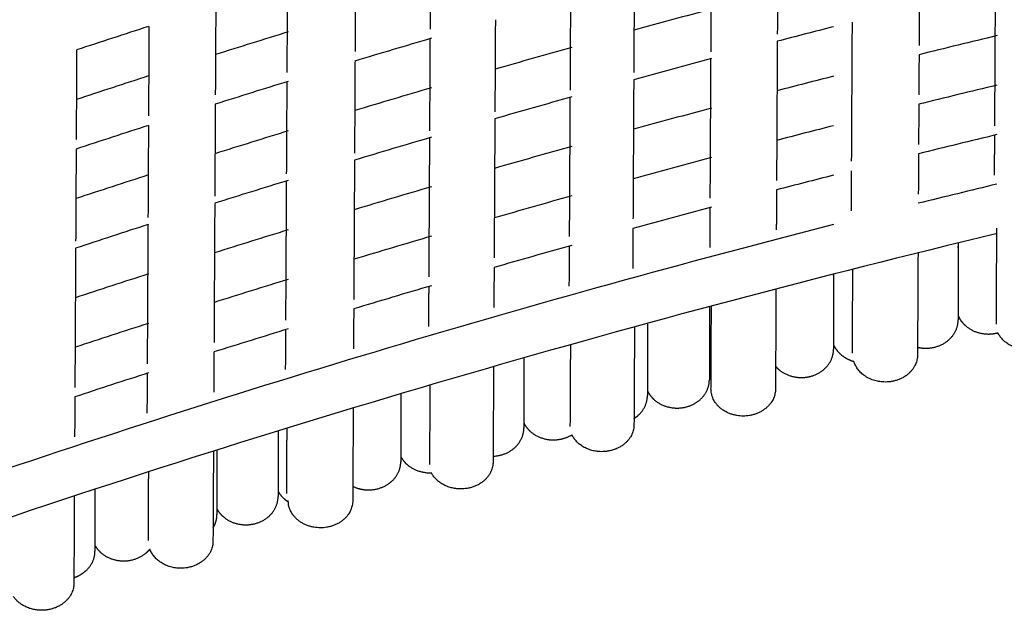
# Model space of a CAD drawing. Header units: millimetres. Extents: x -31695 to -19845, y -5614 to 7253.
# Tile 8 of 256: x -30722 to -30660, y -4022 to -3984. Entities that reach past the tile are written whole.
import ezdxf

# ---------------------------------------------------------------- set-up
doc = ezdxf.new("R2010")
doc.units = ezdxf.units.MM
doc.layers.add('2d', color=7, linetype='Continuous', true_color=0x000000)

msp = doc.modelspace()

# ---------------------------------------------------------------- linework, layer by layer
at = {"layer": '2d', "linetype": 'Continuous', "lineweight": -3}
for points, degree in [([(-30696.045, -3979.056), (-30696.06, -3981.897), (-30696.075, -3984.738)], 2), ([(-30674.009, -3979.218), (-30674.024, -3982.135), (-30674.04, -3985.052)], 2), ([(-30700.803, -3980.477), (-30700.818, -3983.318), (-30700.832, -3986.16)], 2), ([(-30678.237, -3980.335), (-30678.252, -3983.252), (-30678.267, -3986.169)], 2), ([(-30705.13, -3981.792), (-30705.145, -3984.633), (-30705.16, -3987.474)], 2), ([(-30683.118, -3981.657), (-30683.133, -3984.574), (-30683.149, -3987.491)], 2), ([(-30660.214, -3982.038), (-30660.237, -3986.45), (-30660.26, -3990.862)], 2), ([(-30687.163, -3982.779), (-30687.179, -3985.696), (-30687.194, -3988.613)], 2), ([(-30709.67, -3983.214), (-30709.685, -3986.055), (-30709.7, -3988.896)], 2), ([(-30665.03, -3983.212), (-30665.037, -3984.489), (-30665.044, -3985.766)], 2), ([(-30678.22, -3983.468), (-30679.86, -3983.906), (-30681.498, -3984.35), (-30683.134, -3984.799)], 3), ([(-30713.939, -3984.566), (-30715.462, -3985.057), (-30716.983, -3985.552), (-30718.502, -3986.052)], 3), ([(-30713.909, -3984.559), (-30713.924, -3987.4), (-30713.939, -3990.241)], 2), ([(-30691.93, -3984.136), (-30691.945, -3987.053), (-30691.96, -3989.97)], 2), ([(-30670.472, -3984.581), (-30671.663, -3984.885), (-30672.853, -3985.193), (-30674.042, -3985.503)], 3), ([(-30669.297, -3984.283), (-30669.321, -3988.695), (-30669.344, -3993.107)], 2), ([(-30705.07, -3984.91), (-30706.611, -3985.385), (-30708.15, -3985.865), (-30709.687, -3986.349)], 3), ([(-30660.099, -3985.147), (-30661.75, -3985.543), (-30663.399, -3985.946), (-30665.047, -3986.354)], 3), ([(-30695.99, -3985.315), (-30697.607, -3985.79), (-30699.223, -3986.272), (-30700.837, -3986.758)], 3), ([(-30696.078, -3985.341), (-30696.093, -3988.258), (-30696.108, -3991.175)], 2), ([(-30687.076, -3985.893), (-30688.701, -3986.348), (-30690.325, -3986.81), (-30691.946, -3987.277)], 3), ([(-30674.042, -3985.503), (-30674.065, -3989.915), (-30674.088, -3994.327)], 2), ([(-30718.498, -3986.061), (-30718.513, -3988.902), (-30718.528, -3991.743)], 2), ([(-30665.047, -3986.354), (-30665.054, -3987.631), (-30665.06, -3988.908)], 2), ([(-30700.836, -3986.762), (-30700.851, -3989.679), (-30700.866, -3992.596)], 2), ([(-30678.22, -3986.606), (-30679.866, -3987.046), (-30681.509, -3987.491), (-30683.151, -3987.942)], 3), ([(-30678.27, -3986.62), (-30678.293, -3991.032), (-30678.316, -3995.444)], 2), ([(-30713.939, -3987.704), (-30715.466, -3988.196), (-30716.991, -3988.693), (-30718.514, -3989.195)], 3), ([(-30670.472, -3987.719), (-30671.668, -3988.025), (-30672.864, -3988.334), (-30674.058, -3988.646)], 3), ([(-30705.07, -3988.049), (-30706.617, -3988.525), (-30708.162, -3989.007), (-30709.705, -3989.494)], 3), ([(-30705.163, -3988.077), (-30705.178, -3990.994), (-30705.194, -3993.911)], 2), ([(-30683.151, -3987.942), (-30683.174, -3992.354), (-30683.197, -3996.766)], 2), ([(-30660.115, -3988.289), (-30661.766, -3988.686), (-30663.416, -3989.088), (-30665.063, -3989.496)], 3), ([(-30695.99, -3988.453), (-30697.612, -3988.93), (-30699.233, -3989.413), (-30700.852, -3989.901)], 3), ([(-30687.076, -3989.031), (-30688.707, -3989.488), (-30690.336, -3989.951), (-30691.963, -3990.42)], 3), ([(-30709.703, -3989.499), (-30709.718, -3992.416), (-30709.734, -3995.333)], 2), ([(-30687.196, -3989.064), (-30687.219, -3993.477), (-30687.242, -3997.889)], 2), ([(-30665.063, -3989.496), (-30665.07, -3990.773), (-30665.077, -3992.051)], 2), ([(-30678.22, -3989.745), (-30679.871, -3990.186), (-30681.52, -3990.632), (-30683.167, -3991.084)], 3), ([(-30713.939, -3990.843), (-30715.472, -3991.337), (-30717.004, -3991.836), (-30718.534, -3992.339)], 3), ([(-30713.942, -3990.844), (-30713.957, -3993.761), (-30713.972, -3996.678)], 2), ([(-30691.962, -3990.421), (-30691.986, -3994.834), (-30692.009, -3999.246)], 2), ([(-30670.472, -3990.857), (-30671.674, -3991.165), (-30672.875, -3991.475), (-30674.075, -3991.788)], 3), ([(-30705.07, -3991.187), (-30706.622, -3991.665), (-30708.172, -3992.148), (-30709.72, -3992.636)], 3), ([(-30660.11, -3991.426), (-30661.768, -3991.824), (-30663.425, -3992.229), (-30665.08, -3992.639)], 3), ([(-30660.263, -3991.465), (-30660.27, -3992.735), (-30660.276, -3994.005)], 2), ([(-30695.99, -3991.591), (-30697.618, -3992.07), (-30699.245, -3992.555), (-30700.87, -3993.045)], 3), ([(-30696.111, -3991.626), (-30696.134, -3996.038), (-30696.157, -4000.451)], 2), ([(-30718.531, -3992.346), (-30718.546, -3995.263), (-30718.561, -3998.18)], 2), ([(-30687.076, -3992.169), (-30688.712, -3992.628), (-30690.346, -3993.093), (-30691.979, -3993.563)], 3), ([(-30665.08, -3992.638), (-30665.086, -3993.916), (-30665.093, -3995.194)], 2), ([(-30700.868, -3993.048), (-30700.891, -3997.46), (-30700.914, -4001.872)], 2), ([(-30678.22, -3992.883), (-30679.877, -3993.325), (-30681.531, -3993.773), (-30683.184, -3994.227)], 3), ([(-30713.939, -3993.981), (-30715.477, -3994.476), (-30717.013, -3994.977), (-30718.547, -3995.482)], 3), ([(-30670.472, -3993.996), (-30671.679, -3994.304), (-30672.886, -3994.616), (-30674.091, -3994.931)], 3), ([(-30669.347, -3993.711), (-30669.353, -3994.98), (-30669.36, -3996.25)], 2), ([(-30705.07, -3994.325), (-30706.628, -3994.805), (-30708.184, -3995.29), (-30709.738, -3995.78)], 3), ([(-30705.196, -3994.362), (-30705.219, -3998.775), (-30705.242, -4003.187)], 2), ([(-30660.11, -3994.564), (-30661.774, -3994.964), (-30663.436, -3995.37), (-30665.096, -3995.781)], 3), ([(-30695.99, -3994.73), (-30697.623, -3995.21), (-30699.255, -3995.696), (-30700.885, -3996.188)], 3), ([(-30674.091, -3994.931), (-30674.098, -3996.2), (-30674.104, -3997.47)], 2), ([(-30709.736, -3995.784), (-30709.759, -4000.196), (-30709.782, -4004.609)], 2), ([(-30687.076, -3995.307), (-30688.718, -3995.768), (-30690.357, -3996.234), (-30691.995, -3996.706)], 3), ([(-30678.22, -3996.021), (-30679.882, -3996.465), (-30681.542, -3996.915), (-30683.2, -3997.37)], 3), ([(-30678.319, -3996.048), (-30678.325, -3997.317), (-30678.332, -3998.587)], 2), ([(-30713.939, -3997.119), (-30715.483, -3997.617), (-30717.025, -3998.119), (-30718.566, -3998.627)], 3), ([(-30713.975, -3997.129), (-30713.998, -4001.541), (-30714.021, -4005.953)], 2), ([(-30705.07, -3997.463), (-30706.633, -3997.945), (-30708.194, -3998.432), (-30709.752, -3998.923)], 3), ([(-30683.2, -3997.369), (-30683.207, -3998.639), (-30683.213, -3999.909)], 2), ([(-30660.142, -4003.455), (-30660.126, -4000.402), (-30660.11, -3997.349)], 2), ([(-30695.99, -3997.868), (-30697.629, -3998.35), (-30699.266, -3998.838), (-30700.901, -3999.331)], 3), ([(-30718.564, -3998.631), (-30718.587, -4003.044), (-30718.61, -4007.456)], 2), ([(-30687.076, -3998.446), (-30688.723, -3998.908), (-30690.368, -3999.375), (-30692.012, -3999.849)], 3), ([(-30687.245, -3998.492), (-30687.252, -3999.762), (-30687.259, -4001.032)], 2), ([(-30665.112, -3998.923), (-30665.129, -4002.165), (-30665.146, -4005.407)], 2), ([(-30713.939, -4000.258), (-30715.488, -4000.756), (-30717.035, -4001.26), (-30718.58, -4001.769)], 3), ([(-30692.012, -3999.849), (-30692.018, -4001.119), (-30692.025, -4002.389)], 2), ([(-30669.276, -4005.274), (-30669.262, -4002.617), (-30669.248, -3999.961)], 2), ([(-30705.07, -4000.602), (-30706.638, -4001.085), (-30708.204, -4001.573), (-30709.769, -4002.067)], 3), ([(-30695.99, -4001.006), (-30697.634, -4001.49), (-30699.277, -4001.979), (-30700.918, -4002.474)], 3), ([(-30696.16, -4001.054), (-30696.166, -4002.324), (-30696.173, -4003.593)], 2), ([(-30674.124, -4001.216), (-30674.141, -4004.39), (-30674.157, -4007.565)], 2), ([(-30700.918, -4002.475), (-30700.924, -4003.745), (-30700.931, -4005.015)], 2), ([(-30678.248, -4007.548), (-30678.234, -4004.923), (-30678.22, -4002.298)], 2), ([(-30713.939, -4003.396), (-30715.493, -4003.897), (-30717.046, -4004.402), (-30718.596, -4004.913)], 3), ([(-30705.07, -4003.74), (-30706.644, -4004.225), (-30708.216, -4004.715), (-30709.786, -4005.21)], 3), ([(-30705.245, -4003.79), (-30705.252, -4005.06), (-30705.258, -4006.33)], 2), ([(-30683.102, -4003.62), (-30683.118, -4006.722), (-30683.134, -4009.825)], 2), ([(-30709.785, -4005.212), (-30709.792, -4006.482), (-30709.798, -4007.751)], 2), ([(-30687.174, -4009.925), (-30687.161, -4007.334), (-30687.147, -4004.742)], 2), ([(-30692.044, -4006.134), (-30692.06, -4009.161), (-30692.076, -4012.188)], 2), ([(-30713.939, -4006.534), (-30715.499, -4007.037), (-30717.057, -4007.544), (-30718.614, -4008.057)], 3), ([(-30714.024, -4006.556), (-30714.031, -4007.826), (-30714.037, -4009.096)], 2), ([(-30696.088, -4012.344), (-30696.075, -4009.824), (-30696.062, -4007.304)], 2), ([(-30718.613, -4008.059), (-30718.62, -4009.329), (-30718.626, -4010.599)], 2), ([(-30700.95, -4008.76), (-30700.966, -4011.706), (-30700.981, -4014.653)], 2), ([(-30705.169, -4014.18), (-30705.158, -4012.11), (-30705.147, -4010.04)], 2), ([(-30709.818, -4011.497), (-30709.833, -4014.358), (-30709.848, -4017.218)], 2), ([(-30713.948, -4017.173), (-30713.937, -4014.99), (-30713.926, -4012.807)], 2), ([(-30718.646, -4014.344), (-30718.66, -4017.114), (-30718.675, -4019.885)], 2)]:
    msp.add_open_spline(points, degree=degree, dxfattribs=at)
for points, knots in [([(-30670.472, -3997.134), (-30689.412, -4001.976), (-30708.125, -4007.555), (-30730.371, -4015.169), (-30734.174, -4016.506), (-30737.962, -4017.873)], [1061.676626, 1061.676626, 1061.676626, 1061.676626, 1112.704021, 1112.704021, 1123.281126, 1123.281126, 1123.281126, 1123.281126]), ([(-30660.165, -3997.716), (-30682.629, -4003.119), (-30704.79, -4009.552), (-30730.371, -4018.307), (-30734.174, -4019.644), (-30737.962, -4021.011)], [1052.440638, 1052.440638, 1052.440638, 1052.440638, 1112.704021, 1112.704021, 1123.281126, 1123.281126, 1123.281126, 1123.281126])]:
    msp.add_open_spline(points, degree=3, knots=knots, dxfattribs=at)
for points, weights, knots in [([(-30662.566, -3998.297), (-30662.566, -3998.374), (-30662.566, -3998.45), (-30662.566, -4003.176), (-30662.566, -4003.176)], [0.853591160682, 0.853553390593, 0.853553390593, 0.853553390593, 1], [12.838186, 12.838186, 12.838186, 13.047727, 13.047727, 26.095454, 26.095454, 26.095454]), ([(-30670.472, -4000.272), (-30670.472, -4000.291), (-30670.472, -4000.31), (-30670.472, -4005.036), (-30670.472, -4005.036)], [0.853555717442, 0.853553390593, 0.853553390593, 0.853553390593, 1], [12.995718, 12.995718, 12.995718, 13.047727, 13.047727, 26.095454, 26.095454, 26.095454]), ([(-30665.144, -4004.908), (-30664.882, -4004.969), (-30664.612, -4004.969), (-30663.765, -4004.969), (-30663.165, -4004.444), (-30662.566, -4003.919), (-30662.566, -4003.176)], [0.914528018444, 0.94804956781, 1, 0.853553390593, 0.853553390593, 0.853553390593, 1], [2.385212, 2.385212, 2.385212, 2.899495, 2.899495, 4.349242, 4.349242, 5.79899, 5.79899, 5.79899]), ([(-30662.566, -4002.903), (-30662.411, -4003.268), (-30662.096, -4003.544), (-30661.497, -4004.069), (-30660.65, -4004.069), (-30660.34, -4004.069), (-30660.043, -4003.989)], [0.893930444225, 0.853553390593, 0.853553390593, 0.853553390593, 1, 0.940859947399, 0.905602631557], [0.68851, 0.68851, 0.68851, 1.449747, 1.449747, 2.899495, 2.899495, 3.484952, 3.484952, 3.484952]), ([(-30656.103, -4003.352), (-30656.112, -4005.067), (-30658.158, -4005.058), (-30659.528, -4005.053), (-30660.043, -4003.989)], [1, 0.707106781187, 1, 0.782834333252, 0.88770361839], [-1.6493361, -1.6493361, -1.6493361, -1.3744468, -1.3744468, -1.1706301, -1.1706301, -1.1706301]), ([(-30674.15, -4006.116), (-30674.064, -4006.216), (-30673.963, -4006.304), (-30673.364, -4006.829), (-30672.517, -4006.829), (-30671.67, -4006.829), (-30671.071, -4006.304), (-30670.472, -4005.779), (-30670.472, -4005.036)], [0.85767552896, 0.853553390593, 0.853553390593, 0.853553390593, 1, 0.853553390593, 0.853553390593, 0.853553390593, 1], [1.206519, 1.206519, 1.206519, 1.449747, 1.449747, 2.899495, 2.899495, 4.349242, 4.349242, 5.79899, 5.79899, 5.79899]), ([(-30670.472, -4004.751), (-30670.316, -4005.1), (-30670.014, -4005.364), (-30669.658, -4005.676), (-30669.178, -4005.808)], [0.890734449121, 0.853553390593, 0.853553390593, 0.853553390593, 0.905203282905], [0.719259, 0.719259, 0.719259, 1.449747, 1.449747, 2.310716, 2.310716, 2.310716]), ([(-30665.146, -4005.407), (-30665.155, -4007.122), (-30667.201, -4007.114), (-30668.797, -4007.107), (-30669.178, -4005.808)], [1, 0.707106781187, 1, 0.755750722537, 0.918869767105], [-1.6493361, -1.6493361, -1.6493361, -1.3744468, -1.3744468, -1.1452113, -1.1452113, -1.1452113]), ([(-30682.282, -4007.671), (-30682.126, -4007.994), (-30681.843, -4008.242), (-30681.244, -4008.767), (-30680.397, -4008.767), (-30679.55, -4008.767), (-30678.951, -4008.242), (-30678.352, -4007.717), (-30678.352, -4006.974)], [0.886211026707, 0.853553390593, 0.853553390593, 0.853553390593, 1, 0.853553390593, 0.853553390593, 0.853553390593, 1], [0.765135, 0.765135, 0.765135, 1.449747, 1.449747, 2.899495, 2.899495, 4.349242, 4.349242, 5.79899, 5.79899, 5.79899]), ([(-30674.157, -4007.565), (-30674.166, -4009.28), (-30676.211, -4009.272), (-30678.257, -4009.263), (-30678.248, -4007.548)], [1, 0.707106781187, 1, 0.707106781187, 1], [-1.6493361, -1.6493361, -1.6493361, -1.3744468, -1.3744468, -1.0995574, -1.0995574, -1.0995574]), ([(-30683.132, -4009.428), (-30682.998, -4009.343), (-30682.881, -4009.241), (-30682.282, -4008.716), (-30682.282, -4007.973)], [0.8591296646, 0.853553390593, 0.853553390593, 0.853553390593, 1], [4.066348, 4.066348, 4.066348, 4.349242, 4.349242, 5.79899, 5.79899, 5.79899]), ([(-30692.074, -4011.82), (-30691.281, -4011.788), (-30690.721, -4011.297), (-30690.121, -4010.772), (-30690.121, -4010.029)], [0.981930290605, 0.853553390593, 0.853553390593, 0.853553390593, 1], [2.991879, 2.991879, 2.991879, 4.349242, 4.349242, 5.79899, 5.79899, 5.79899]), ([(-30690.121, -4009.715), (-30689.967, -4010.022), (-30689.697, -4010.259), (-30689.098, -4010.784), (-30688.25, -4010.784), (-30687.605, -4010.784), (-30687.076, -4010.459)], [0.883371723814, 0.853553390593, 0.853553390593, 0.853553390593, 1, 0.884347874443, 0.860028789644], [0.795572, 0.795572, 0.795572, 1.449747, 1.449747, 2.899495, 2.899495, 4.044393, 4.044393, 4.044393]), ([(-30683.134, -4009.825), (-30683.143, -4011.54), (-30685.189, -4011.532), (-30686.562, -4011.527), (-30687.076, -4010.459)], [1, 0.707106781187, 1, 0.782441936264, 0.888083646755], [-1.6493361, -1.6493361, -1.6493361, -1.3744468, -1.3744468, -1.1702618, -1.1702618, -1.1702618]), ([(-30697.933, -4011.838), (-30697.781, -4012.128), (-30697.523, -4012.354), (-30696.924, -4012.879), (-30695.99, -4012.878)], [0.880670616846, 0.853553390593, 0.853553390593, 0.853553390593, 0.983076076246], [0.825904, 0.825904, 0.825904, 1.475723, 1.475723, 2.985835, 2.985835, 2.985835]), ([(-30700.976, -4013.728), (-30700.511, -4013.956), (-30699.979, -4013.956), (-30699.132, -4013.956), (-30698.532, -4013.431), (-30697.933, -4012.906), (-30697.933, -4012.163)], [0.870014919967, 0.902652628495, 1, 0.853553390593, 0.853553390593, 0.853553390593, 1], [1.935805, 1.935805, 1.935805, 2.899495, 2.899495, 4.349242, 4.349242, 5.79899, 5.79899, 5.79899]), ([(-30692.076, -4012.188), (-30692.085, -4013.903), (-30694.13, -4013.895), (-30695.452, -4013.89), (-30695.99, -4012.878)], [1, 0.707106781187, 1, 0.788925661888, 0.882073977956], [-1.6493361, -1.6493361, -1.6493361, -1.3744468, -1.3744468, -1.176347, -1.176347, -1.176347]), ([(-30709.596, -4015.168), (-30709.447, -4015.434), (-30709.208, -4015.643), (-30708.609, -4016.168), (-30707.762, -4016.168), (-30706.914, -4016.168), (-30706.315, -4015.643), (-30705.716, -4015.118), (-30705.716, -4014.375)], [0.876873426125, 0.853553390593, 0.853553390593, 0.853553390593, 1, 0.853553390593, 0.853553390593, 0.853553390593, 1], [0.871229, 0.871229, 0.871229, 1.449747, 1.449747, 2.899495, 2.899495, 4.349242, 4.349242, 5.79899, 5.79899, 5.79899]), ([(-30705.716, -4014.038), (-30705.566, -4014.312), (-30705.32, -4014.527), (-30705.204, -4014.629), (-30705.07, -4014.714)], [0.878105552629, 0.853553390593, 0.853553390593, 0.853553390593, 0.859087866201], [0.8561424, 0.8561424, 0.8561424, 1.4497475, 1.4497475, 1.7315799, 1.7315799, 1.7315799]), ([(-30700.981, -4014.653), (-30700.99, -4016.367), (-30703.035, -4016.359), (-30705.081, -4016.351), (-30705.072, -4014.636)], [1, 0.707106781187, 1, 0.707106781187, 1], [-1.6493361, -1.6493361, -1.6493361, -1.3744468, -1.3744468, -1.0995574, -1.0995574, -1.0995574]), ([(-30717.334, -4017.484), (-30717.187, -4017.734), (-30716.961, -4017.933), (-30716.362, -4018.458), (-30715.514, -4018.458), (-30714.667, -4018.458), (-30714.068, -4017.933), (-30713.948, -4017.828), (-30713.85, -4017.707)], [0.874508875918, 0.853553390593, 0.853553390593, 0.853553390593, 1, 0.853553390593, 0.853553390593, 0.853553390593, 0.859393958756], [0.901342, 0.901342, 0.901342, 1.449747, 1.449747, 2.899495, 2.899495, 4.349242, 4.349242, 4.638764, 4.638764, 4.638764]), ([(-30709.848, -4017.218), (-30709.857, -4018.933), (-30711.902, -4018.925), (-30713.412, -4018.919), (-30713.85, -4017.707)], [1, 0.707106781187, 1, 0.76584929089, 0.906077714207], [-1.6493361, -1.6493361, -1.6493361, -1.3744468, -1.3744468, -1.1546891, -1.1546891, -1.1546891]), ([(-30718.673, -4019.521), (-30718.251, -4019.385), (-30717.933, -4019.107), (-30717.334, -4018.581), (-30717.334, -4017.839)], [0.894769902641, 0.853553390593, 0.853553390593, 0.853553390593, 1], [3.580133, 3.580133, 3.580133, 4.349242, 4.349242, 5.79899, 5.79899, 5.79899]), ([(-30718.675, -4019.885), (-30718.684, -4021.6), (-30720.729, -4021.591), (-30721.928, -4021.587), (-30722.509, -4020.708)], [1, 0.707106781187, 1, 0.804676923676, 0.869865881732], [-1.6493361, -1.6493361, -1.6493361, -1.3744468, -1.3744468, -1.19113, -1.19113, -1.19113])]:
    msp.add_rational_spline(points, weights, degree=2, knots=knots, dxfattribs=at)
for points, weights in [([(-30678.352, -4002.333), (-30678.352, -4006.974), (-30678.352, -4006.974)], [0.853565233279, 0.854870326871, 1]), ([(-30682.282, -4003.395), (-30682.282, -4007.973), (-30682.282, -4007.973)], [0.853589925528, 0.855866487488, 1]), ([(-30690.121, -4005.583), (-30690.121, -4010.029), (-30690.121, -4010.029)], [0.853685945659, 0.857959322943, 1]), ([(-30697.933, -4007.857), (-30697.933, -4012.163), (-30697.933, -4012.163)], [0.853854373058, 0.860192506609, 1]), ([(-30705.716, -4010.216), (-30705.716, -4014.375), (-30705.716, -4014.375)], [0.854108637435, 0.86257081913, 1]), ([(-30709.596, -4011.427), (-30709.596, -4015.51), (-30709.596, -4015.51)], [0.854273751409, 0.863824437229, 1]), ([(-30717.334, -4013.913), (-30717.334, -4017.839), (-30717.334, -4017.839)], [0.854688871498, 0.866448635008, 1]), ([(-30709.843, -4016.364), (-30709.596, -4015.965), (-30709.596, -4015.51)], [0.871661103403, 0.905049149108, 1])]:
    msp.add_rational_spline(points, weights, degree=2, dxfattribs=at)

doc.saveas('drawing.dxf')
